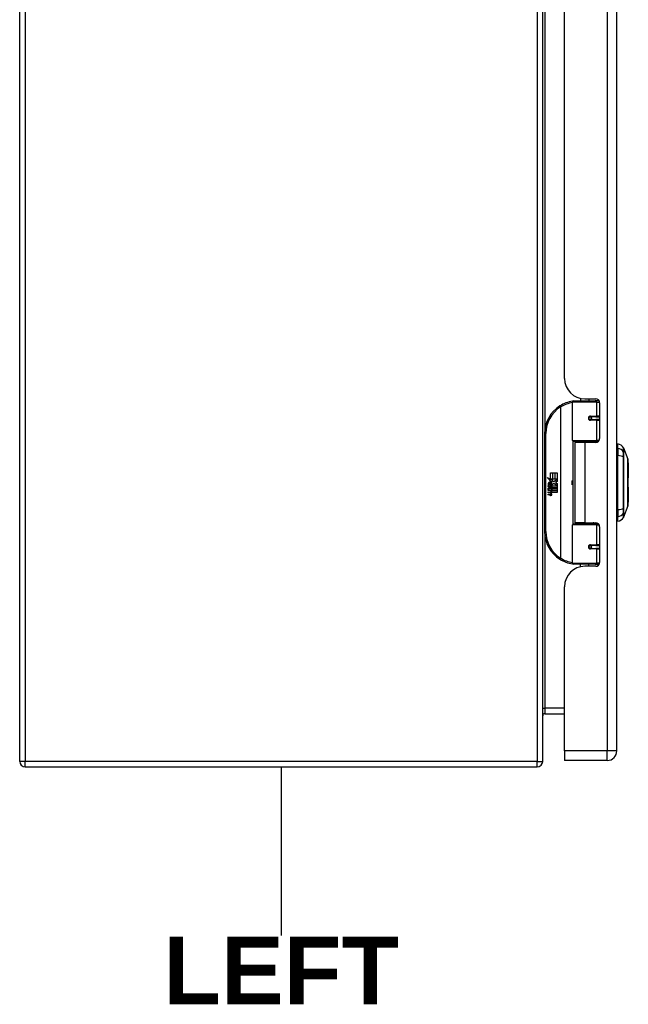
# Model space of a CAD drawing. Header units: inches. Extents: x 0 to 144, y -11 to 93.
# Tile 3 of 14: x 41 to 50, y 35 to 51. Entities that reach past the tile are written whole.
import ezdxf

# ---------------------------------------------------------------- set-up
doc = ezdxf.new("R2010")
doc.units = ezdxf.units.IN
doc.header["$LTSCALE"] = 8.616264
doc.header["$MEASUREMENT"] = 0
doc.layers.get('0').update_dxf_attribs({"lineweight": 25})
for name, color, linetype, lineweight in [('Sketch Geometry(ANSI)', 7, 'Continuous', 25), ('Symbols(ANSI)', 7, 'Continuous', 25), ('Visible Edges(ANSI)', 7, 'Continuous', 25), ('Visible Tangent Edges(ANSI)', 7, 'Continuous', 25)]:
    doc.layers.add(name, color=color, linetype=linetype, lineweight=lineweight)
doc.styles.add('Dimension-ANSI', font='arialbd.ttf')

# ---------------------------------------------------------------- blocks, each defined once
blk = doc.blocks.new('LEFT')
at = {"layer": 'Sketch Geometry(ANSI)'}
blk.add_line((0, 0.15), (0, -0.15), dxfattribs=at)
at = {"layer": 'Symbols(ANSI)', "color": 7, "insert": (0, -0.2119), "char_height": 0.12, "attachment_point": 5, "style": 'Dimension-ANSI'}
blk.add_mtext('\\fArial|b1|i0;LEFT', dxfattribs=at)

msp = doc.modelspace()

# ---------------------------------------------------------------- linework, layer by layer
at = {"layer": 'Visible Edges(ANSI)'}
for p, q in [((40.846, 39.185), (40.846, 59.019)), ((48.8468, 39.185), (48.8468, 59.019)), ((49.9814, 39.3455), (49.9814, 58.8585)), ((49.1813, 45.043), (49.1813, 53.1609)), ((49.4264, 44.7383), (49.4264, 44.7)), ((49.3018, 44.0956), (49.3018, 44.6803)), ((49.3215, 44.7), (49.6515, 44.7)), ((49.4934, 44.731), (49.6593, 44.731)), ((49.5524, 44.731), (49.5524, 44.7)), ((49.7098, 44.7), (49.6515, 44.7)), ((49.7098, 44.7), (49.7113, 44.7)), ((49.7184, 44.672), (49.7184, 44.1245)), ((49.5687, 44.4552), (49.5691, 44.4533)), ((49.574, 44.4539), (49.569, 44.4539)), ((49.661, 44.4559), (49.574, 44.4559)), ((49.5764, 44.4538), (49.5764, 44.4558)), ((49.661, 44.4559), (49.7184, 44.4559)), ((49.574, 44.4126), (49.661, 44.4126)), ((49.5771, 44.4148), (49.5775, 44.4126)), ((49.7184, 44.4126), (49.661, 44.4126)), ((48.8768, 44.2), (48.8768, 42.6998)), ((49.6553, 44.0799), (49.3176, 44.0799)), ((49.4894, 44.0654), (49.3363, 44.0654)), ((49.3363, 44.0654), (49.3363, 42.8343)), ((49.3939, 44.0799), (49.3939, 44.0654)), ((49.6593, 44.0654), (49.4894, 44.0654)), ((49.5848, 44.0799), (49.5848, 44.0654)), ((49.6553, 44.0799), (49.698, 44.0799)), ((49.9972, 43.9724), (49.9972, 44.0405)), ((50.084, 43.9808), (50.1517, 43.8068)), ((49.9932, 43.8495), (49.9814, 43.8495)), ((49.9972, 43.9724), (49.9972, 43.8617)), ((49.9972, 43.0381), (49.9972, 43.8617)), ((50.1569, 43.7511), (50.1569, 43.5209)), ((48.9647, 43.5999), (48.9968, 43.5999)), ((48.9647, 43.5029), (48.9647, 43.5999)), ((48.9968, 43.5999), (48.9968, 43.5012)), ((49.0013, 43.5999), (49.0334, 43.5999)), ((49.0013, 43.5012), (49.0013, 43.5999)), ((49.0334, 43.5999), (49.0334, 43.5012)), ((49.0376, 43.5012), (49.0376, 43.5999)), ((49.0376, 43.5999), (49.0697, 43.5999)), ((49.0697, 43.5999), (49.0697, 43.4661)), ((49.9814, 43.5503), (49.9932, 43.5503)), ((48.917, 43.5277), (48.9647, 43.5029)), ((48.9632, 43.4839), (48.917, 43.5277)), ((48.9314, 43.4046), (48.9593, 43.38)), ((48.9314, 43.3884), (48.9314, 43.4046)), ((48.9509, 43.3749), (48.9314, 43.3884)), ((48.9431, 43.41), (48.9341, 43.41)), ((48.949, 43.4819), (48.9632, 43.4839)), ((48.9931, 43.4505), (48.949, 43.4819)), ((48.9551, 43.4034), (48.9551, 43.44)), ((48.9593, 43.38), (48.986, 43.3938)), ((48.9641, 43.4385), (48.9641, 43.4145)), ((48.968, 43.5012), (48.9974, 43.4859)), ((48.9968, 43.5012), (48.968, 43.5012)), ((48.9815, 43.4435), (48.9931, 43.4505)), ((48.986, 43.3938), (48.986, 43.3776)), ((48.9974, 43.4859), (48.9874, 43.4839)), ((48.9874, 43.4839), (49.0154, 43.4643)), ((48.9889, 43.3977), (49.0685, 43.3977)), ((48.9889, 43.3752), (48.9889, 43.3977)), ((49.0195, 43.4343), (48.9896, 43.4136)), ((49.0334, 43.5012), (49.0013, 43.5012)), ((49.0154, 43.4643), (49.0691, 43.5012)), ((49.0685, 43.3977), (49.0195, 43.4343)), ((49.0691, 43.5012), (49.0376, 43.5012)), ((49.0697, 43.4661), (49.0436, 43.4485)), ((49.0436, 43.4485), (49.0697, 43.4346)), ((49.0697, 43.4346), (49.0697, 43.3677)), ((50.1569, 43.3789), (50.1569, 43.1487)), ((48.9314, 43.365), (48.9509, 43.3725)), ((48.9314, 43.3488), (48.9314, 43.365)), ((48.9595, 43.3623), (48.9314, 43.3488)), ((48.9314, 43.3419), (48.986, 43.3322)), ((48.9314, 43.3287), (48.9314, 43.3419)), ((48.9539, 43.3247), (48.9314, 43.3287)), ((48.9314, 43.308), (48.9659, 43.3019)), ((48.9314, 43.2948), (48.9314, 43.308)), ((48.9539, 43.2908), (48.9314, 43.2948)), ((48.9314, 43.2744), (48.9659, 43.2683)), ((48.9314, 43.2612), (48.9314, 43.2744)), ((48.9657, 43.2545), (48.9314, 43.2612)), ((48.9509, 43.3725), (48.9509, 43.3749)), ((48.986, 43.338), (48.9595, 43.3623)), ((48.986, 43.3776), (48.9676, 43.3698)), ((48.9676, 43.3698), (48.9676, 43.3677)), ((48.9676, 43.3677), (48.986, 43.3543)), ((48.9712, 43.3677), (48.9889, 43.3752)), ((49.0697, 43.3677), (48.9712, 43.3677)), ((48.9764, 43.3217), (48.9764, 43.3188)), ((48.986, 43.3209), (48.9764, 43.3217)), ((48.9785, 43.3635), (49.0697, 43.3635)), ((48.9889, 43.356), (48.9785, 43.3635)), ((48.9827, 43.3178), (48.9889, 43.3173)), ((48.986, 43.3543), (48.986, 43.338)), ((48.986, 43.3322), (48.986, 43.3209)), ((48.9889, 43.3338), (48.9889, 43.356)), ((49.0697, 43.3338), (48.9889, 43.3338)), ((48.9889, 43.3296), (49.0697, 43.3296)), ((48.9889, 43.3173), (48.9889, 43.3296)), ((49.0697, 43.2999), (48.9902, 43.2999)), ((49.0697, 43.3635), (49.0697, 43.3338)), ((49.0697, 43.3296), (49.0697, 43.2999)), ((49.9932, 43.3495), (49.9814, 43.3495)), ((50.1517, 43.093), (50.084, 42.919)), ((49.9932, 43.0502), (49.9814, 43.0502)), ((49.9972, 43.0381), (49.9972, 42.9273)), ((49.9972, 42.8593), (49.9972, 42.9273)), ((49.3018, 42.2194), (49.3018, 42.8042)), ((49.3176, 42.8199), (49.6553, 42.8199)), ((49.4894, 42.8343), (49.3363, 42.8343)), ((49.3939, 42.8199), (49.3939, 42.8343)), ((49.4894, 42.8343), (49.6593, 42.8343)), ((49.5848, 42.8199), (49.5848, 42.8343)), ((49.698, 42.8199), (49.6553, 42.8199)), ((49.7184, 42.7753), (49.7184, 42.2278)), ((49.661, 42.4872), (49.574, 42.4872)), ((49.5771, 42.485), (49.5775, 42.4872)), ((49.661, 42.4872), (49.7184, 42.4872)), ((49.5687, 42.4445), (49.5691, 42.4465)), ((49.569, 42.4458), (49.574, 42.4458)), ((49.574, 42.4439), (49.661, 42.4439)), ((49.5764, 42.446), (49.5764, 42.444)), ((49.7184, 42.4439), (49.661, 42.4439)), ((49.6515, 42.1998), (49.3215, 42.1998)), ((49.4264, 42.1615), (49.4264, 42.1998)), ((49.5524, 42.1688), (49.5524, 42.1998)), ((49.6515, 42.1998), (49.7098, 42.1998)), ((49.7113, 42.1998), (49.7098, 42.1998)), ((49.6593, 42.1688), (49.4934, 42.1688)), ((49.1813, 39.3455), (49.1813, 41.8567)), ((48.8778, 39.9142), (49.1813, 39.9142)), ((49.1813, 39.3455), (49.1813, 39.1995)), ((49.8354, 39.1995), (49.1813, 39.1995)), ((40.93, 39.1009), (48.7628, 39.1009))]:
    msp.add_line(p, q, dxfattribs=at)
at = {"layer": 'Visible Edges(ANSI)', "flags": 128}
for points in [[(49.3088, 44.6954), (49.3086, 44.6953), (49.3083, 44.6953), (49.3081, 44.6953), (49.3078, 44.6952), (49.3076, 44.6952), (49.3073, 44.6952), (49.3071, 44.6951), (49.3068, 44.6951), (49.3066, 44.6951), (49.3063, 44.695), (49.3061, 44.695), (49.3058, 44.6949), (49.3056, 44.6949), (49.3053, 44.6949), (49.3051, 44.6948), (49.3048, 44.6948), (49.3046, 44.6948), (49.3043, 44.6947), (49.3041, 44.6947), (49.3039, 44.6947), (49.3036, 44.6946), (49.3034, 44.6946), (49.3031, 44.6945), (49.3029, 44.6945)], [(49.574, 44.4126), (49.5714, 44.4127), (49.5688, 44.4132), (49.5662, 44.4141), (49.5637, 44.4152), (49.5614, 44.4167), (49.5592, 44.4185), (49.5572, 44.4206), (49.5556, 44.423), (49.5542, 44.4256), (49.5532, 44.4284), (49.5526, 44.4313), (49.5524, 44.4342), (49.5526, 44.4372), (49.5532, 44.4401), (49.5542, 44.4428), (49.5555, 44.4455), (49.5572, 44.4478), (49.5591, 44.45), (49.5613, 44.4518), (49.5637, 44.4533), (49.5662, 44.4544), (49.5688, 44.4552), (49.5714, 44.4557), (49.574, 44.4559)], [(49.6211, 44.0654), (49.6241, 44.0666), (49.6271, 44.0678), (49.6301, 44.0689), (49.6332, 44.0699), (49.6362, 44.0709), (49.6393, 44.0718), (49.6424, 44.0727), (49.6454, 44.0735), (49.6485, 44.0743), (49.6516, 44.075), (49.6547, 44.0757), (49.6578, 44.0763), (49.6609, 44.0769), (49.664, 44.0774), (49.6671, 44.0779), (49.6702, 44.0783), (49.6733, 44.0787), (49.6764, 44.079), (49.6795, 44.0793), (49.6827, 44.0795), (49.6858, 44.0797), (49.6889, 44.0798), (49.692, 44.0798), (49.6951, 44.0799)], [(50.152, 43.0947), (50.152, 43.0952), (50.152, 43.0965), (50.152, 43.0986), (50.1521, 43.1015), (50.1521, 43.1053), (50.1521, 43.11), (50.1521, 43.1155), (50.1521, 43.1218), (50.1521, 43.1288), (50.1522, 43.1367), (50.1522, 43.1453), (50.1522, 43.1546), (50.1522, 43.1646), (50.1522, 43.1753), (50.1522, 43.1866), (50.1522, 43.1986), (50.1522, 43.2111), (50.1522, 43.2243), (50.1522, 43.238), (50.1522, 43.2522), (50.1522, 43.2669), (50.1522, 43.2821), (50.1521, 43.2976), (50.1521, 43.3136), (50.1521, 43.33), (50.1521, 43.3466), (50.1521, 43.3635), (50.1521, 43.3805), (50.152, 43.3976), (50.152, 43.4149), (50.152, 43.4323), (50.152, 43.4498), (50.152, 43.4673), (50.152, 43.4848), (50.152, 43.5021), (50.1521, 43.5193), (50.1521, 43.5363), (50.1521, 43.5531), (50.1521, 43.5696), (50.1521, 43.5859), (50.1521, 43.602), (50.1522, 43.6176), (50.1522, 43.6328), (50.1522, 43.6476), (50.1522, 43.6618), (50.1522, 43.6755), (50.1522, 43.6887), (50.1522, 43.7012), (50.1522, 43.7132), (50.1522, 43.7246), (50.1522, 43.7352), (50.1522, 43.7452), (50.1522, 43.7545), (50.1522, 43.7631), (50.1521, 43.7709), (50.1521, 43.778), (50.1521, 43.7843), (50.1521, 43.7898), (50.1521, 43.7944), (50.1521, 43.7982), (50.152, 43.8012), (50.152, 43.8033), (50.152, 43.8046), (50.152, 43.805)], [(49.6951, 42.8199), (49.692, 42.8199), (49.6889, 42.82), (49.6858, 42.8201), (49.6827, 42.8203), (49.6795, 42.8205), (49.6764, 42.8208), (49.6733, 42.8211), (49.6702, 42.8215), (49.6671, 42.8219), (49.664, 42.8224), (49.6609, 42.8229), (49.6578, 42.8235), (49.6547, 42.8241), (49.6516, 42.8248), (49.6485, 42.8255), (49.6454, 42.8263), (49.6424, 42.8271), (49.6393, 42.828), (49.6362, 42.8289), (49.6332, 42.8299), (49.6301, 42.8309), (49.6271, 42.832), (49.6241, 42.8331), (49.6211, 42.8343)], [(49.574, 42.4439), (49.5714, 42.444), (49.5688, 42.4445), (49.5662, 42.4453), (49.5637, 42.4465), (49.5613, 42.448), (49.5591, 42.4498), (49.5572, 42.4519), (49.5555, 42.4543), (49.5542, 42.4569), (49.5532, 42.4597), (49.5526, 42.4626), (49.5524, 42.4656), (49.5526, 42.4685), (49.5532, 42.4714), (49.5542, 42.4742), (49.5556, 42.4768), (49.5572, 42.4792), (49.5592, 42.4813), (49.5613, 42.4831), (49.5637, 42.4845), (49.5662, 42.4857), (49.5688, 42.4865), (49.5714, 42.487), (49.574, 42.4872)], [(49.3029, 42.2053), (49.3031, 42.2052), (49.3034, 42.2052), (49.3036, 42.2052), (49.3039, 42.2051), (49.3041, 42.2051), (49.3043, 42.205), (49.3046, 42.205), (49.3048, 42.205), (49.3051, 42.2049), (49.3053, 42.2049), (49.3056, 42.2049), (49.3058, 42.2048), (49.3061, 42.2048), (49.3063, 42.2048), (49.3066, 42.2047), (49.3068, 42.2047), (49.3071, 42.2046), (49.3073, 42.2046), (49.3076, 42.2046), (49.3078, 42.2045), (49.3081, 42.2045), (49.3083, 42.2045), (49.3086, 42.2044), (49.3088, 42.2044)]]:
    msp.add_lwpolyline(points, dxfattribs=at)
at = {"layer": 'Visible Edges(ANSI)'}
for centre in [(49.574, 44.4342), (49.574, 42.4655)]:
    msp.add_circle(centre, 0.0197, dxfattribs=at)
for centre, radius, start, end in [((49.4934, 45.043), 0.312, 180, 270), ((49.3768, 44.2), 0.5001, 122.23771, 180), ((49.3768, 44.2), 0.5001, 98.5081, 122.23771), ((49.3215, 44.6803), 0.0197, 90, 180), ((49.6593, 44.672), 0.0591, 0, 90), ((49.574, 44.4342), 0.0217, 279.14701, 90), ((49.3176, 44.0956), 0.0157, 180, 270), ((49.6593, 44.1245), 0.0591, 270, 0), ((49.9808, 43.9235), 0.1181, 29.72912, 82.0587), ((50.0749, 43.9772), 0.00984, 21.25051, 29.72912), ((49.9932, 43.8692), 0.0197, 270, 281.53696), ((50.1471, 43.805), 0.00492, 0.20877, 21.25051), ((50.1451, 43.7511), 0.0118, 0, 53.4634), ((49.9932, 43.5306), 0.0197, 78.46304, 90), ((48.9921, 43.4281), 0.0607, 171.56052, 197.33425), ((48.9515, 43.4341), 0.0197, 86.56465, 171.56052), ((48.9715, 43.4218), 0.0307, 154.67838, 202.56091), ((48.9524, 43.4308), 0.0096, 73.52609, 154.67838), ((48.9503, 43.414), 0.0398, 44.16843, 86.56465), ((48.9665, 43.4292), 0.0282, 246.15553, 293.84447), ((48.9621, 43.4218), 0.0168, 19.37968, 82.99755), ((48.9687, 43.4229), 0.00955, 241.45471, 321.16516), ((48.9676, 43.4238), 0.011, 321.16516, 19.37968), ((48.9718, 43.4173), 0.0152, 293.84447, 355.08017), ((48.9575, 43.421), 0.0299, 350.40854, 44.16843), ((48.9575, 43.421), 0.033, 347.07905, 43.17854), ((49.2028, 43.4499), 0.0965, 342.53282, 17.46718), ((50.1451, 43.5209), 0.0118, 305.87422, 0), ((50.1451, 43.3789), 0.0118, 0, 54.12578), ((48.9458, 43.2789), 0.0465, 57.59924, 80), ((48.9465, 43.2449), 0.0465, 58.55841, 80.82565), ((48.9712, 43.2828), 0.0288, 259, 288.47479), ((48.9681, 43.314), 0.0123, 260, 293.55712), ((48.9681, 43.2804), 0.0123, 259.9922, 293.54875), ((48.964, 43.3075), 0.0126, 6.03001, 57.59924), ((48.964, 43.2739), 0.0126, 6.10268, 57.60833), ((48.9706, 43.3082), 0.006, 293.55712, 6.03001), ((48.9706, 43.2746), 0.006, 293.54875, 6.10268), ((48.9719, 43.3163), 0.0288, 273.6169, 286.9928), ((48.9629, 43.2655), 0.0246, 359.6788, 63.95078), ((48.9635, 43.2986), 0.024, 359.47765, 57.41137), ((48.9774, 43.2985), 0.0101, 286.9928, 359.47765), ((48.977, 43.2654), 0.0105, 288.47479, 359.6788), ((48.9662, 43.3004), 0.024, 358.79525, 46.5849), ((49.9932, 43.3692), 0.0197, 270, 281.53696), ((50.1471, 43.0948), 0.00492, 338.74949, 359.79123), ((50.1451, 43.1487), 0.0118, 306.53659, 0), ((49.9932, 43.0306), 0.0197, 78.46304, 90), ((49.3176, 42.8042), 0.0157, 90, 180), ((49.6593, 42.7753), 0.0591, 0, 90), ((49.9808, 42.9763), 0.1181, 277.9413, 330.27088), ((50.0749, 42.9226), 0.00984, 330.27088, 338.74949), ((49.3768, 42.6998), 0.5001, 180, 237.76229), ((49.574, 42.4655), 0.0217, 270, 80.85299), ((49.3768, 42.6998), 0.5001, 237.76229, 261.4919), ((49.3215, 42.2194), 0.0197, 180, 270), ((49.6593, 42.2278), 0.0591, 270, 0), ((49.4934, 41.8567), 0.312, 90, 180), ((48.8778, 39.8832), 0.031, 90, 180), ((49.8354, 39.3455), 0.146, 270, 0), ((40.93, 39.185), 0.084, 180, 270), ((48.7628, 39.185), 0.084, 270, 0)]:
    msp.add_arc(centre, radius, start, end, dxfattribs=at)
at = {"layer": 'Visible Tangent Edges(ANSI)'}
for p, q in [((40.93, 59.019), (40.93, 39.185)), ((48.7628, 59.019), (48.7628, 39.185)), ((49.8354, 58.8585), (49.8354, 39.3455)), ((48.8778, 53.9724), (48.8778, 44.2316)), ((49.1101, 44.6229), (49.1206, 44.6063)), ((49.1206, 44.6063), (49.1206, 42.2935)), ((49.1206, 44.6063), (49.1243, 44.6063)), ((49.1243, 42.2935), (49.1243, 44.6063)), ((49.6705, 44.6803), (49.3018, 44.6803)), ((49.6705, 44.6803), (49.7178, 44.6803)), ((49.6705, 44.6803), (49.6705, 44.4657)), ((49.6941, 44.7), (49.6941, 44.7197)), ((49.5787, 44.4657), (49.6705, 44.4657)), ((49.7184, 44.4657), (49.6705, 44.4657)), ((49.6705, 44.4027), (49.5787, 44.4027)), ((49.6705, 44.4027), (49.6705, 44.0956)), ((49.6705, 44.4027), (49.7184, 44.4027)), ((48.8768, 44.2), (48.8965, 44.2)), ((48.8965, 42.6998), (48.8965, 44.2)), ((49.3018, 44.0956), (49.6705, 44.0956)), ((49.3095, 44.0821), (49.3095, 42.8177)), ((49.4894, 44.0654), (49.4894, 42.8343)), ((49.7108, 44.0956), (49.6705, 44.0956)), ((49.6941, 44.0768), (49.6941, 44.0799)), ((49.9932, 43.5624), (49.9932, 43.8495)), ((50.0841, 43.9154), (50.0841, 43.9156)), ((50.0841, 43.8419), (50.0841, 43.8423)), ((49.9932, 43.5624), (49.9814, 43.5624)), ((49.9814, 43.5404), (49.9932, 43.5404)), ((49.9932, 43.5503), (49.9932, 43.5624)), ((49.9932, 43.5503), (49.9932, 43.5404)), ((49.9932, 43.5404), (49.9932, 43.3593)), ((49.9932, 43.3593), (49.9814, 43.3593)), ((49.9814, 43.3374), (49.9932, 43.3374)), ((49.9932, 43.3593), (49.9932, 43.3495)), ((49.9932, 43.3374), (49.9932, 43.3495)), ((49.9932, 43.0502), (49.9932, 43.3374)), ((50.0841, 43.0574), (50.0841, 43.0579)), ((50.0841, 42.9842), (50.0841, 42.9843)), ((49.6705, 42.8042), (49.3018, 42.8042)), ((49.6705, 42.8042), (49.7108, 42.8042)), ((49.6705, 42.8042), (49.6705, 42.497)), ((49.6941, 42.8199), (49.6941, 42.823)), ((48.8965, 42.6998), (48.8768, 42.6998)), ((48.8778, 42.6682), (48.8778, 39.9982)), ((49.5787, 42.497), (49.6705, 42.497)), ((49.7184, 42.497), (49.6705, 42.497)), ((49.6705, 42.434), (49.5787, 42.434)), ((49.6705, 42.434), (49.6705, 42.2194)), ((49.6705, 42.434), (49.7184, 42.434)), ((49.1206, 42.2935), (49.1101, 42.2768)), ((49.1243, 42.2935), (49.1206, 42.2935)), ((49.3018, 42.2194), (49.6705, 42.2194)), ((49.7178, 42.2194), (49.6705, 42.2194)), ((49.6941, 42.1801), (49.6941, 42.1998)), ((48.8468, 39.9982), (48.8778, 39.9982)), ((49.1813, 39.9982), (48.8778, 39.9982)), ((48.8778, 39.9982), (48.8778, 39.9142)), ((49.8354, 39.3455), (49.1813, 39.3455)), ((49.9814, 39.3455), (49.8354, 39.3455)), ((49.8354, 39.1995), (49.8354, 39.3455)), ((40.93, 39.185), (40.846, 39.185)), ((40.93, 39.1009), (40.93, 39.185)), ((48.7628, 39.185), (40.93, 39.185)), ((48.7628, 39.1009), (48.7628, 39.185)), ((48.7628, 39.185), (48.8468, 39.185))]:
    msp.add_line(p, q, dxfattribs=at)
at = {"layer": 'Visible Tangent Edges(ANSI)', "flags": 128}
for points in [[(49.5787, 44.4657), (49.5747, 44.4655), (49.5707, 44.4648), (49.5667, 44.4636), (49.5629, 44.4619), (49.5592, 44.4597), (49.5559, 44.4571), (49.5529, 44.454), (49.5503, 44.4506), (49.5482, 44.4468), (49.5467, 44.4427), (49.5458, 44.4385), (49.5455, 44.4342), (49.5458, 44.4299), (49.5468, 44.4257), (49.5483, 44.4217), (49.5504, 44.4179), (49.5529, 44.4144), (49.5559, 44.4113), (49.5593, 44.4087), (49.5629, 44.4066), (49.5667, 44.4049), (49.5707, 44.4037), (49.5747, 44.403), (49.5787, 44.4027)], [(49.6951, 44.0799), (49.6904, 44.0798), (49.6858, 44.0798), (49.6811, 44.0797), (49.6764, 44.0795), (49.6718, 44.0793), (49.6671, 44.079), (49.6624, 44.0787), (49.6578, 44.0784), (49.6531, 44.078), (49.6485, 44.0776), (49.6438, 44.0771), (49.6392, 44.0765), (49.6346, 44.0759), (49.63, 44.0753), (49.6254, 44.0746), (49.6208, 44.0739), (49.6163, 44.0731), (49.6117, 44.0723), (49.6072, 44.0714), (49.6027, 44.0705), (49.5982, 44.0695), (49.5937, 44.0684), (49.5892, 44.0674), (49.5848, 44.0662)], [(50.0834, 43.9821), (50.0834, 43.982), (50.0834, 43.9816), (50.0834, 43.9811), (50.0834, 43.9803), (50.0834, 43.9793), (50.0834, 43.978), (50.0834, 43.9765), (50.0834, 43.9749), (50.0834, 43.9729), (50.0834, 43.9708), (50.0834, 43.9684), (50.0833, 43.9658), (50.0833, 43.963), (50.0833, 43.96), (50.0833, 43.9567), (50.0833, 43.9533), (50.0833, 43.9496), (50.0833, 43.9456), (50.0833, 43.9415), (50.0832, 43.9371), (50.0832, 43.9325), (50.0832, 43.9278), (50.0832, 43.9227), (50.0832, 43.9175)], [(50.0841, 43.9156), (50.0841, 43.9209), (50.0841, 43.9259), (50.0841, 43.9307), (50.0841, 43.9353), (50.0841, 43.9397), (50.0841, 43.9439), (50.0841, 43.9479), (50.0841, 43.9516), (50.0841, 43.9551), (50.0841, 43.9584), (50.0841, 43.9615), (50.0841, 43.9643), (50.0841, 43.9669), (50.0841, 43.9693), (50.0841, 43.9715), (50.0841, 43.9734), (50.0841, 43.9752), (50.084, 43.9767), (50.084, 43.9779), (50.084, 43.9789), (50.084, 43.9797), (50.084, 43.9803), (50.084, 43.9807), (50.084, 43.9808)], [(50.0832, 43.9175), (50.0832, 43.916), (50.0832, 43.9143), (50.0831, 43.9124), (50.0831, 43.9104), (50.0831, 43.9083), (50.0831, 43.9059), (50.0831, 43.9035), (50.0831, 43.9009), (50.0831, 43.8981), (50.0831, 43.8952), (50.0831, 43.8922), (50.0831, 43.889), (50.0831, 43.8858), (50.0831, 43.8824), (50.0831, 43.8788), (50.0831, 43.8752), (50.0831, 43.8715), (50.0831, 43.8677), (50.0831, 43.8638), (50.0831, 43.8598), (50.0831, 43.8557), (50.0832, 43.8515), (50.0832, 43.8473), (50.0832, 43.843)], [(50.0832, 43.843), (50.0832, 43.8113), (50.0832, 43.7793), (50.0833, 43.747), (50.0833, 43.7145), (50.0833, 43.6817), (50.0833, 43.6487), (50.0834, 43.6156), (50.0834, 43.5824), (50.0834, 43.5491), (50.0834, 43.5158), (50.0834, 43.4825), (50.0834, 43.4492), (50.0834, 43.4159), (50.0834, 43.3826), (50.0834, 43.3494), (50.0834, 43.3162), (50.0834, 43.2832), (50.0833, 43.2502), (50.0833, 43.2175), (50.0833, 43.1849), (50.0833, 43.1525), (50.0832, 43.1203), (50.0832, 43.0884), (50.0832, 43.0568)], [(50.0841, 43.0579), (50.0841, 43.0894), (50.0841, 43.1212), (50.0841, 43.1533), (50.0841, 43.1856), (50.0841, 43.218), (50.0841, 43.2507), (50.0841, 43.2835), (50.0841, 43.3165), (50.084, 43.3496), (50.084, 43.3828), (50.084, 43.416), (50.084, 43.4492), (50.084, 43.4824), (50.084, 43.5156), (50.084, 43.5489), (50.0841, 43.5821), (50.0841, 43.6152), (50.0841, 43.6482), (50.0841, 43.6811), (50.0841, 43.7138), (50.0841, 43.7462), (50.0841, 43.7784), (50.0841, 43.8103), (50.0841, 43.8419)], [(50.0841, 43.8423), (50.0841, 43.8465), (50.0841, 43.8506), (50.0841, 43.8547), (50.0841, 43.8587), (50.0841, 43.8626), (50.0841, 43.8664), (50.0841, 43.8702), (50.0841, 43.8738), (50.0841, 43.8773), (50.0841, 43.8808), (50.0841, 43.8841), (50.0841, 43.8873), (50.0841, 43.8904), (50.0841, 43.8934), (50.0841, 43.8962), (50.0841, 43.8989), (50.0841, 43.9015), (50.0841, 43.9039), (50.0841, 43.9062), (50.0841, 43.9084), (50.0841, 43.9104), (50.0841, 43.9122), (50.0841, 43.9139), (50.0841, 43.9154)], [(50.1517, 43.8068), (50.1517, 43.8066), (50.1517, 43.8062), (50.1517, 43.8055), (50.1517, 43.8044), (50.1517, 43.8031), (50.1517, 43.8014), (50.1517, 43.7995), (50.1518, 43.7972), (50.1518, 43.7947), (50.1518, 43.7919), (50.1518, 43.7888), (50.1518, 43.7855), (50.1518, 43.7818), (50.1519, 43.7779), (50.1519, 43.7737), (50.1519, 43.7693), (50.1519, 43.7645), (50.1519, 43.7596), (50.152, 43.7543), (50.152, 43.7488), (50.152, 43.7431), (50.152, 43.7372), (50.152, 43.731), (50.1521, 43.7245)], [(50.1521, 43.7245), (50.1521, 43.7227), (50.1521, 43.7209), (50.1521, 43.7191), (50.1521, 43.7173), (50.1521, 43.7155), (50.1521, 43.7136), (50.1521, 43.7117), (50.1521, 43.7098), (50.1521, 43.7079), (50.1521, 43.706), (50.1521, 43.704), (50.1521, 43.7021), (50.1521, 43.7001), (50.1521, 43.6981), (50.1521, 43.6961), (50.1521, 43.6941), (50.1521, 43.6921), (50.1521, 43.69), (50.1521, 43.688), (50.1521, 43.6859), (50.1521, 43.6838), (50.1521, 43.6817), (50.1521, 43.6796), (50.1521, 43.6775)], [(50.1521, 43.6775), (50.152, 43.6613), (50.152, 43.6445), (50.1519, 43.6269), (50.1519, 43.6087), (50.1519, 43.59), (50.1518, 43.5709), (50.1518, 43.5513), (50.1518, 43.5314), (50.1517, 43.5113), (50.1517, 43.4909), (50.1517, 43.4704), (50.1517, 43.4497), (50.1517, 43.4291), (50.1517, 43.4086), (50.1517, 43.3884), (50.1518, 43.3682), (50.1518, 43.3483), (50.1518, 43.3287), (50.1519, 43.3095), (50.1519, 43.2908), (50.1519, 43.2727), (50.152, 43.2552), (50.152, 43.2384), (50.1521, 43.2223)], [(50.1521, 43.1752), (50.152, 43.1688), (50.152, 43.1626), (50.152, 43.1566), (50.152, 43.1509), (50.152, 43.1454), (50.1519, 43.1402), (50.1519, 43.1352), (50.1519, 43.1305), (50.1519, 43.126), (50.1519, 43.1218), (50.1518, 43.1179), (50.1518, 43.1143), (50.1518, 43.1109), (50.1518, 43.1078), (50.1518, 43.105), (50.1518, 43.1025), (50.1517, 43.1002), (50.1517, 43.0983), (50.1517, 43.0967), (50.1517, 43.0954), (50.1517, 43.0943), (50.1517, 43.0936), (50.1517, 43.0931), (50.1517, 43.093)], [(50.1521, 43.2223), (50.1521, 43.2202), (50.1521, 43.2181), (50.1521, 43.216), (50.1521, 43.2139), (50.1521, 43.2118), (50.1521, 43.2097), (50.1521, 43.2077), (50.1521, 43.2057), (50.1521, 43.2037), (50.1521, 43.2017), (50.1521, 43.1997), (50.1521, 43.1977), (50.1521, 43.1957), (50.1521, 43.1938), (50.1521, 43.1919), (50.1521, 43.19), (50.1521, 43.1881), (50.1521, 43.1862), (50.1521, 43.1843), (50.1521, 43.1825), (50.1521, 43.1806), (50.1521, 43.1788), (50.1521, 43.177), (50.1521, 43.1752)], [(50.0832, 43.0568), (50.0832, 43.0525), (50.0832, 43.0482), (50.0831, 43.0441), (50.0831, 43.04), (50.0831, 43.036), (50.0831, 43.0321), (50.0831, 43.0283), (50.0831, 43.0245), (50.0831, 43.0209), (50.0831, 43.0174), (50.0831, 43.014), (50.0831, 43.0107), (50.0831, 43.0076), (50.0831, 43.0046), (50.0831, 43.0017), (50.0831, 42.9989), (50.0831, 42.9963), (50.0831, 42.9938), (50.0831, 42.9915), (50.0831, 42.9893), (50.0831, 42.9873), (50.0832, 42.9855), (50.0832, 42.9838), (50.0832, 42.9823)], [(50.0832, 42.9823), (50.0832, 42.9771), (50.0832, 42.972), (50.0832, 42.9673), (50.0832, 42.9627), (50.0833, 42.9583), (50.0833, 42.9542), (50.0833, 42.9502), (50.0833, 42.9465), (50.0833, 42.943), (50.0833, 42.9398), (50.0833, 42.9367), (50.0833, 42.9339), (50.0834, 42.9313), (50.0834, 42.929), (50.0834, 42.9268), (50.0834, 42.9249), (50.0834, 42.9232), (50.0834, 42.9217), (50.0834, 42.9205), (50.0834, 42.9195), (50.0834, 42.9187), (50.0834, 42.9181), (50.0834, 42.9178), (50.0834, 42.9177)], [(50.084, 42.919), (50.084, 42.9191), (50.084, 42.9195), (50.084, 42.92), (50.084, 42.9208), (50.084, 42.9218), (50.084, 42.9231), (50.0841, 42.9246), (50.0841, 42.9263), (50.0841, 42.9282), (50.0841, 42.9304), (50.0841, 42.9328), (50.0841, 42.9354), (50.0841, 42.9383), (50.0841, 42.9414), (50.0841, 42.9447), (50.0841, 42.9482), (50.0841, 42.9519), (50.0841, 42.9559), (50.0841, 42.9601), (50.0841, 42.9645), (50.0841, 42.9691), (50.0841, 42.9739), (50.0841, 42.9789), (50.0841, 42.9842)], [(50.0841, 42.9843), (50.0841, 42.9859), (50.0841, 42.9876), (50.0841, 42.9894), (50.0841, 42.9914), (50.0841, 42.9936), (50.0841, 42.9959), (50.0841, 42.9983), (50.0841, 43.0009), (50.0841, 43.0036), (50.0841, 43.0064), (50.0841, 43.0094), (50.0841, 43.0125), (50.0841, 43.0157), (50.0841, 43.019), (50.0841, 43.0224), (50.0841, 43.026), (50.0841, 43.0296), (50.0841, 43.0333), (50.0841, 43.0372), (50.0841, 43.0411), (50.0841, 43.0451), (50.0841, 43.0491), (50.0841, 43.0532), (50.0841, 43.0574)], [(49.5848, 42.8336), (49.5892, 42.8324), (49.5937, 42.8313), (49.5982, 42.8303), (49.6027, 42.8293), (49.6072, 42.8284), (49.6117, 42.8275), (49.6163, 42.8267), (49.6208, 42.8259), (49.6254, 42.8252), (49.63, 42.8245), (49.6346, 42.8238), (49.6392, 42.8233), (49.6438, 42.8227), (49.6485, 42.8222), (49.6531, 42.8218), (49.6578, 42.8214), (49.6624, 42.821), (49.6671, 42.8207), (49.6718, 42.8205), (49.6764, 42.8203), (49.6811, 42.8201), (49.6858, 42.82), (49.6904, 42.8199), (49.6951, 42.8199)], [(49.5787, 42.497), (49.5747, 42.4968), (49.5707, 42.4961), (49.5667, 42.4949), (49.5629, 42.4932), (49.5593, 42.491), (49.5559, 42.4884), (49.5529, 42.4854), (49.5504, 42.4819), (49.5483, 42.4781), (49.5468, 42.4741), (49.5458, 42.4699), (49.5455, 42.4656), (49.5458, 42.4613), (49.5467, 42.4571), (49.5482, 42.453), (49.5503, 42.4492), (49.5529, 42.4457), (49.5559, 42.4427), (49.5592, 42.44), (49.5629, 42.4379), (49.5667, 42.4362), (49.5707, 42.435), (49.5747, 42.4343), (49.5787, 42.434)]]:
    msp.add_lwpolyline(points, dxfattribs=at)
at = {"layer": 'Visible Tangent Edges(ANSI)'}
for centre, start, end in [((49.3768, 44.2), 122.23771, 180), ((49.3806, 44.2), 99.43485, 122.23771), ((49.3768, 42.6998), 180, 237.76229), ((49.3806, 42.6998), 237.76229, 260.56515)]:
    msp.add_arc(centre, 0.4804, start, end, dxfattribs=at)
for centre, major_axis, ratio, start_param, end_param in [((49.1206, 44.6063), (-0.0105, 0.0167), 0.1613668, 4.6109717, 6.2831853), ((49.3058, 44.675), (-0.0029, 0.0195), 0.1877815, 5.6980952, 6.2831853), ((49.6515, 44.6803), (0, 0.0197), 0.9659258, 4.712389, 6.2831853), ((49.7098, 44.6803), (0, 0.0197), 0.9659258, 6.2038398, 6.2831853), ((49.574, 44.4657), (0, -0.00984), 0.4765651, 0, 1.5707963), ((49.661, 44.4657), (0, -0.00984), 0.9659258, 0, 1.5707963), ((49.574, 44.4027), (0, 0.00984), 0.4765651, 4.712389, 6.2831853), ((49.661, 44.4027), (0, 0.00984), 0.9659258, 4.712389, 6.2831853), ((49.6553, 44.0956), (0, -0.0157), 0.9659258, 0, 1.5707963), ((49.9808, 43.8617), (0.1181, 0), 0.9468057, 0.5228377, 1.4321946), ((49.9808, 43.824), (-0.1181, 0), 0.3218057, 3.6644304, 4.5737872), ((50.0747, 43.9129), (0.00984, -0.00009), 0.9484053, 0.2908385, 0.5314847), ((50.0747, 43.8414), (0.00984, 0.00003), 0.3170474, 0.281217, 0.5218633), ((49.9932, 43.5679), (0.0197, 0), 0.2815338, 4.712389, 4.9137469), ((49.9932, 43.5306), (0.0197, 0), 0.5, 1.3694384, 1.5707963), ((50.1451, 43.5209), (0.0118, 0), 0.2357255, 0, 0.9438676), ((50.1451, 43.3789), (0.0118, 0), 0.2357255, 5.3393177, 6.2831853), ((49.9932, 43.3692), (-0.0197, 0), 0.5, 1.5707963, 1.7721542), ((49.9932, 43.3318), (0.0197, 0), 0.2815338, 1.3694384, 1.5707963), ((49.9808, 43.0757), (0.1181, 0), 0.3218057, 4.8509908, 5.7603476), ((49.9808, 43.0381), (0.1181, 0), 0.9468057, 4.8509908, 5.7603476), ((50.0747, 43.0583), (0.00984, -0.00003), 0.3170474, 5.761322, 6.0019683), ((50.0747, 42.9869), (0.00984, 0.00009), 0.9484053, 5.7517006, 5.9923469), ((49.6553, 42.8042), (0, 0.0157), 0.9659258, 4.712389, 6.2831853), ((49.574, 42.497), (0, -0.00984), 0.4765651, 0, 1.5707963), ((49.661, 42.497), (0, -0.00984), 0.9659258, 0, 1.5707963), ((49.574, 42.434), (0, 0.00984), 0.4765651, 4.712389, 6.2831853), ((49.661, 42.434), (0, 0.00984), 0.9659258, 4.712389, 6.2831853), ((49.1206, 42.2935), (-0.0105, -0.0167), 0.1613668, 0, 1.6722137), ((49.3058, 42.2247), (-0.0029, -0.0195), 0.1877815, 0, 0.5850901), ((49.6515, 42.2194), (0, -0.0197), 0.9659258, 0, 1.5707963), ((49.7098, 42.2194), (0, -0.0197), 0.9659258, 0, 0.0793455)]:
    msp.add_ellipse(centre, major_axis=major_axis, ratio=ratio, start_param=start_param, end_param=end_param, dxfattribs=at)

# ---------------------------------------------------------------- block references
at = {"xscale": 8.6162636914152, "yscale": 8.6162636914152, "zscale": 8.6162636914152}
msp.add_blockref('LEFT', (44.8464, 37.8119), dxfattribs=at)

doc.saveas('drawing.dxf')
